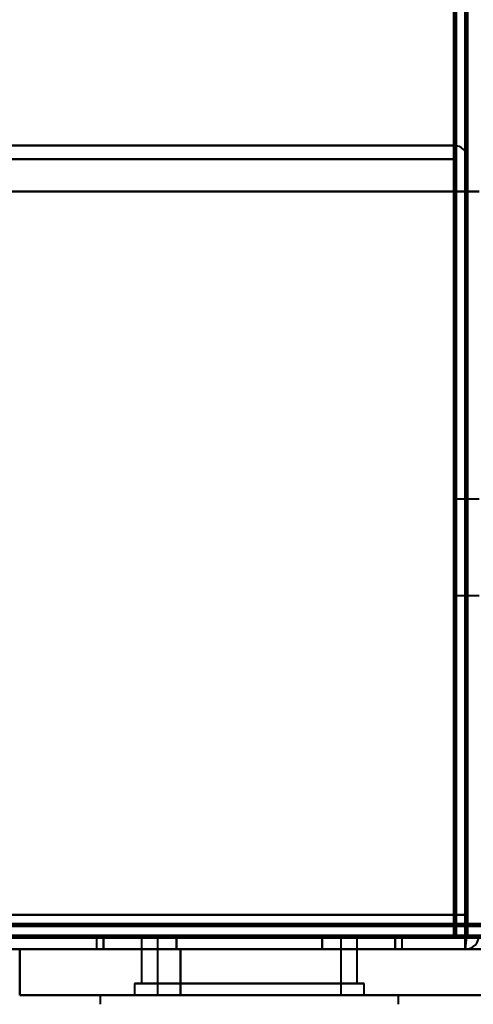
# Model space of a CAD drawing. Header units: millimetres. Extents: x -1352 to 2139, y -120 to 1171.
# Tile 43 of 78: x 635 to 655, y 126 to 169. Entities that reach past the tile are written whole.
import ezdxf

# ---------------------------------------------------------------- set-up
doc = ezdxf.new("R2010")
doc.units = ezdxf.units.MM
doc.layers.add('G-IMPT', color=8, linetype='Continuous', lineweight=40)

# ---------------------------------------------------------------- blocks, each defined once
blk = doc.blocks.new('NEXA 1500 CALQUES_dwg-769064-Avant')
at = {"layer": 'G-IMPT'}
for p, q in [((654.5, 129.472), (654.5, 1062.272)), ((653.9, 163.372), (-653.9, 163.372)), ((653.9, 162.772), (653.9, 163.372)), ((653.9, 162.772), (653.9, 163.372)), ((653.9, 163.372), (653.9, 162.772)), ((653.9, 163.372), (653.9, 162.772)), ((655, 147.972), (654, 147.972)), ((655, 147.972), (654, 147.972)), ((655, 147.972), (654, 147.972)), ((654, 145.872), (654, 147.972)), ((654, 145.872), (654, 147.972)), ((654, 145.872), (654, 147.972)), ((654, 147.972), (654, 145.872)), ((654, 147.972), (654, 143.772)), ((654, 147.972), (654, 145.872)), ((654, 147.972), (654, 143.772)), ((654, 147.972), (654, 145.872)), ((654, 147.972), (654, 143.772)), ((654, 143.772), (654, 145.872)), ((654, 143.772), (654, 145.872)), ((654, 143.772), (654, 145.872)), ((654, 145.872), (654, 143.772)), ((654, 145.872), (654, 143.772)), ((654, 145.872), (654, 143.772)), ((654, 143.772), (655, 143.772)), ((654, 143.772), (655, 143.772)), ((654, 143.772), (655, 143.772)), ((653.9, 129.472), (654.5, 129.472)), ((653.9, 128.872), (653.9, 129.472)), ((654.5, 129.472), (653.9, 129.472)), ((653.9, 129.472), (653.9, 128.872)), ((-653.9, 128.872), (653.9, 128.872)), ((638.35, 128.872), (638.35, 128.372)), ((638.35, 128.872), (638.35, 128.372)), ((645, 128.872), (638.35, 128.872)), ((638.35, 128.872), (645, 128.872)), ((645, 128.872), (638.35, 128.872)), ((638.35, 128.872), (645, 128.872)), ((640.3, 128.872), (640.3, 126.872)), ((640.3, 128.872), (640.3, 126.872)), ((640.3, 128.872), (645, 128.872)), ((645, 128.872), (640.3, 128.872)), ((640.3, 128.872), (645, 128.872)), ((649.7, 128.872), (640.3, 128.872)), ((645, 128.872), (640.3, 128.872)), ((641, 128.872), (641, 126.372)), ((641, 128.872), (641, 126.372)), ((641, 128.872), (645, 128.872)), ((645, 128.872), (641, 128.872)), ((641, 128.872), (645, 128.872)), ((645, 128.872), (641, 128.872)), ((641.161, 128.872), (649, 128.872)), ((641.161, 128.872), (649, 128.872)), ((649.7, 128.872), (642.65, 128.872)), ((645, 128.872), (648.839, 128.872)), ((645, 128.872), (649.7, 128.872)), ((649, 128.872), (645, 128.872)), ((647.35, 128.872), (645, 128.872)), ((645, 128.872), (648.839, 128.872)), ((645, 128.872), (649.7, 128.872)), ((649, 128.872), (645, 128.872)), ((649.7, 128.872), (645, 128.872)), ((651.65, 128.872), (645, 128.872)), ((645, 128.872), (651.65, 128.872)), ((651.65, 128.872), (645, 128.872)), ((645, 128.872), (651.65, 128.872)), ((649, 126.372), (649, 128.872)), ((649, 126.372), (649, 128.872)), ((649.7, 126.872), (649.7, 128.872)), ((649.7, 126.872), (649.7, 128.872)), ((651.65, 128.372), (651.65, 128.872)), ((651.65, 128.372), (651.65, 128.872)), ((655, 128.972), (654.4, 128.972)), ((654.4, 128.972), (655, 128.972)), ((654.4, 128.972), (654.4, 128.372)), ((654.4, 128.372), (654.4, 128.972)), ((654.4, 128.372), (654.4, 128.972)), ((654.4, 128.372), (654.4, 128.972)), ((654.4, 128.972), (654.4, 128.372)), ((654.4, 128.972), (654.4, 128.372)), ((-654.4, 128.372), (654.4, 128.372)), ((-168.4, 128.372), (689.4, 128.372)), ((635, 128.372), (635, 126.372)), ((635, 128.372), (642, 128.372)), ((635, 128.372), (639.165, 128.372)), ((642, 128.372), (635, 128.372)), ((639.165, 128.372), (635, 128.372)), ((638.35, 128.372), (645, 128.372)), ((651.65, 128.372), (638.35, 128.372)), ((651.65, 128.372), (638.35, 128.372)), ((638.35, 128.372), (645, 128.372)), ((651.65, 128.372), (638.35, 128.372)), ((651.65, 128.372), (638.35, 128.372)), ((639.165, 128.372), (642, 128.372)), ((642, 128.372), (639.165, 128.372)), ((645, 128.372), (651.65, 128.372)), ((645, 128.372), (651.65, 128.372)), ((645, 128.372), (651.65, 128.372)), ((645, 128.372), (651.65, 128.372)), ((640, 126.872), (640, 126.372)), ((640, 126.872), (640, 126.372)), ((650, 126.872), (640, 126.872)), ((650, 126.872), (640, 126.872)), ((640, 126.872), (650, 126.872)), ((640, 126.872), (650, 126.872)), ((650, 126.872), (640, 126.872)), ((650, 126.872), (640, 126.872)), ((640, 126.872), (650, 126.872)), ((640, 126.872), (650, 126.872)), ((640.3, 126.872), (642.65, 126.872)), ((649.07, 126.872), (640.3, 126.872)), ((640.3, 126.872), (645, 126.872)), ((640.3, 126.872), (649.7, 126.872)), ((645, 126.872), (640.3, 126.872)), ((640.93, 126.872), (647.35, 126.872)), ((649.7, 126.872), (640.93, 126.872)), ((642.65, 126.872), (649.7, 126.872)), ((645, 126.872), (649.7, 126.872)), ((649.7, 126.872), (645, 126.872)), ((650, 126.372), (650, 126.872)), ((650, 126.372), (650, 126.872)), ((635, 126.372), (642, 126.372)), ((635, 126.372), (642, 126.372)), ((642, 126.372), (635, 126.372)), ((642, 126.372), (635, 126.372)), ((638.5, 126.372), (638.5, 125.972)), ((638.5, 126.372), (638.5, 125.972)), ((638.5, 126.372), (646.823, 126.372)), ((638.5, 126.372), (646.823, 126.372)), ((646.823, 126.372), (638.5, 126.372)), ((646.823, 126.372), (638.5, 126.372)), ((650, 126.372), (640, 126.372)), ((650, 126.372), (640, 126.372)), ((640, 126.372), (650, 126.372)), ((640, 126.372), (650, 126.372)), ((650, 126.372), (640, 126.372)), ((650, 126.372), (640, 126.372)), ((640, 126.372), (650, 126.372)), ((640, 126.372), (650, 126.372)), ((648.839, 126.372), (641, 126.372)), ((641, 126.372), (648.839, 126.372)), ((648.839, 126.372), (641, 126.372)), ((641, 126.372), (648.839, 126.372)), ((649, 126.372), (641.161, 126.372)), ((641.161, 126.372), (649, 126.372)), ((649, 126.372), (641.161, 126.372)), ((641.161, 126.372), (649, 126.372)), ((643.177, 126.372), (651.5, 126.372)), ((643.177, 126.372), (651.5, 126.372)), ((651.5, 126.372), (643.177, 126.372)), ((651.5, 126.372), (643.177, 126.372)), ((651.5, 125.972), (651.5, 126.372)), ((651.5, 125.972), (651.5, 126.372))]:
    blk.add_line(p, q, dxfattribs=at)
at = {"layer": 'G-IMPT', "flags": 128}
for points in [[(654.4, 128.972), (654.4, 362.422), (654.4, 595.872), (654.4, 829.322), (654.4, 1062.772)], [(654.4, 128.972), (654.4, 362.422), (654.4, 595.872), (654.4, 829.322), (654.4, 1062.772)], [(654.4, 1062.772), (654.4, 829.322), (654.4, 595.872), (654.4, 362.422), (654.4, 128.972)], [(654.5, 1062.772), (654.5, 829.322), (654.5, 595.872), (654.5, 362.422), (654.5, 128.972)], [(653.9, 161.372), (653.9, 386.597), (653.9, 611.822), (653.9, 837.047), (653.9, 1062.272)], [(653.9, 1062.272), (653.9, 837.047), (653.9, 611.822), (653.9, 386.597), (653.9, 161.372)], [(654, 1062.372), (654, 829.122), (654, 595.872), (654, 362.622), (654, 129.372)], [(654, 129.372), (654, 362.622), (654, 595.872), (654, 829.122), (654, 1062.372)], [(654, 129.472), (654, 362.672), (654, 595.872), (654, 829.072), (654, 1062.272)], [(654, 1062.272), (654, 829.072), (654, 595.872), (654, 362.672), (654, 129.472)], [(654.5, 1062.272), (654.5, 829.072), (654.5, 595.872), (654.5, 362.672), (654.5, 129.472)], [(654.5, 129.472), (654.5, 362.672), (654.5, 595.872), (654.5, 829.072), (654.5, 1062.272)], [(654.5, 1062.272), (654.5, 829.072), (654.5, 595.872), (654.5, 362.672), (654.5, 129.472)], [(654.5, 129.472), (654.5, 362.672), (654.5, 595.872), (654.5, 829.072), (654.5, 1062.272)], [(654.5, 1062.272), (654.5, 829.072), (654.5, 595.872), (654.5, 362.672), (654.5, 129.472)], [(654.5, 129.472), (654.5, 362.672), (654.5, 595.872), (654.5, 829.072), (654.5, 1062.272)], [(653.9, 163.372), (326.95, 163.372), (0, 163.372), (-326.95, 163.372), (-653.9, 163.372)], [(-653.9, 163.372), (-326.95, 163.372), (0, 163.372), (326.95, 163.372), (653.9, 163.372)], [(653.9, 163.372), (326.95, 163.372), (0, 163.372), (-326.95, 163.372), (-653.9, 163.372)], [(-653.9, 163.372), (-326.95, 163.372), (0, 163.372), (326.95, 163.372), (653.9, 163.372)], [(653.9, 162.872), (653.9, 162.997), (653.9, 163.122), (653.9, 163.247), (653.9, 163.372)], [(653.9, 163.372), (653.9, 163.247), (653.9, 163.122), (653.9, 162.997), (653.9, 162.872)], [(653.9, 163.372), (653.912, 163.247), (653.925, 163.122), (653.938, 162.997), (653.95, 162.872)], [(653.95, 162.872), (653.938, 162.997), (653.925, 163.122), (653.912, 163.247), (653.9, 163.372)], [(653.9, 162.772), (326.95, 162.772), (0, 162.772), (-326.95, 162.772), (-653.9, 162.772)], [(-653.9, 162.772), (-326.95, 162.772), (0, 162.772), (326.95, 162.772), (653.9, 162.772)], [(-653.9, 162.772), (-326.95, 162.772), (0, 162.772), (326.95, 162.772), (653.9, 162.772)], [(653.9, 162.772), (326.95, 162.772), (0, 162.772), (-326.95, 162.772), (-653.9, 162.772)], [(653.9, 129.872), (653.912, 138.122), (653.925, 146.372), (653.938, 154.622), (653.95, 162.872)], [(653.95, 162.872), (653.938, 154.622), (653.925, 146.372), (653.912, 138.122), (653.9, 129.872)], [(653.9, 129.872), (653.9, 138.122), (653.9, 146.372), (653.9, 154.622), (653.9, 162.872)], [(653.9, 162.872), (653.9, 154.622), (653.9, 146.372), (653.9, 138.122), (653.9, 129.872)], [(653.9, 162.772), (653.9, 162.422), (653.9, 162.072), (653.9, 161.722), (653.9, 161.372)], [(653.9, 161.372), (653.9, 161.722), (653.9, 162.072), (653.9, 162.422), (653.9, 162.772)], [(653.9, 162.772), (653.9, 162.422), (653.9, 162.072), (653.9, 161.722), (653.9, 161.372)], [(653.9, 161.372), (653.9, 161.722), (653.9, 162.072), (653.9, 162.422), (653.9, 162.772)], [(653.95, 162.872), (653.963, 154.372), (653.975, 145.872), (653.988, 137.372), (654, 128.872)], [(654, 128.872), (653.988, 137.372), (653.975, 145.872), (653.963, 154.372), (653.95, 162.872)], [(653.95, 162.872), (653.963, 154.622), (653.975, 146.372), (653.988, 138.122), (654, 129.872)], [(654, 129.872), (653.988, 138.122), (653.975, 146.372), (653.963, 154.622), (653.95, 162.872)], [(654, 129.872), (654, 138.122), (654, 146.372), (654, 154.622), (654, 162.872)], [(654, 162.872), (654, 154.372), (654, 145.872), (654, 137.372), (654, 128.872)], [(654, 128.872), (654, 137.372), (654, 145.872), (654, 154.372), (654, 162.872)], [(654, 162.872), (654, 154.622), (654, 146.372), (654, 138.122), (654, 129.872)], [(654.5, 161.372), (654.5, 161.722), (654.5, 162.072), (654.5, 162.422), (654.5, 162.772)], [(654.5, 162.772), (654.5, 162.422), (654.5, 162.072), (654.5, 161.722), (654.5, 161.372)], [(654.5, 161.372), (654.5, 161.722), (654.5, 162.072), (654.5, 162.422), (654.5, 162.772)], [(654.5, 162.772), (654.5, 162.422), (654.5, 162.072), (654.5, 161.722), (654.5, 161.372)], [(-654.4, 161.372), (-327.2, 161.372), (0, 161.372), (327.2, 161.372), (654.4, 161.372)], [(654.4, 161.372), (327.2, 161.372), (0, 161.372), (-327.2, 161.372), (-654.4, 161.372)], [(-653.9, 161.372), (-326.95, 161.372), (0, 161.372), (326.95, 161.372), (653.9, 161.372)], [(-653.9, 161.372), (-326.95, 161.372), (0, 161.372), (326.95, 161.372), (653.9, 161.372)], [(653.9, 161.372), (326.95, 161.372), (0, 161.372), (-326.95, 161.372), (-653.9, 161.372)], [(653.9, 161.372), (326.95, 161.372), (0, 161.372), (-326.95, 161.372), (-653.9, 161.372)], [(-653.9, 161.372), (-326.95, 161.372), (0, 161.372), (326.95, 161.372), (653.9, 161.372)], [(653.9, 161.372), (326.95, 161.372), (0, 161.372), (-326.95, 161.372), (-653.9, 161.372)], [(653.9, 161.372), (653.9, 153.497), (653.9, 145.622), (653.9, 137.747), (653.9, 129.872)], [(653.9, 129.872), (653.9, 137.747), (653.9, 145.622), (653.9, 153.497), (653.9, 161.372)], [(653.9, 129.872), (653.9, 137.747), (653.9, 145.622), (653.9, 153.497), (653.9, 161.372)], [(653.9, 161.372), (654.025, 161.372), (654.15, 161.372), (654.275, 161.372), (654.4, 161.372)], [(654.4, 161.372), (654.275, 161.372), (654.15, 161.372), (654.025, 161.372), (653.9, 161.372)], [(653.9, 161.372), (653.9, 153.397), (653.9, 145.422), (653.9, 137.447), (653.9, 129.472)], [(653.9, 161.372), (654.025, 161.372), (654.15, 161.372), (654.275, 161.372), (654.4, 161.372)], [(654.4, 161.372), (654.275, 161.372), (654.15, 161.372), (654.025, 161.372), (653.9, 161.372)], [(654.4, 161.372), (654.275, 161.372), (654.15, 161.372), (654.025, 161.372), (653.9, 161.372)], [(653.9, 161.372), (653.9, 153.497), (653.9, 145.622), (653.9, 137.747), (653.9, 129.872)], [(653.9, 129.472), (653.9, 137.447), (653.9, 145.422), (653.9, 153.397), (653.9, 161.372)], [(653.9, 161.372), (654.025, 161.372), (654.15, 161.372), (654.275, 161.372), (654.4, 161.372)], [(654.4, 161.372), (654.4, 153.272), (654.4, 145.172), (654.4, 137.072), (654.4, 128.972)], [(654.4, 128.972), (654.4, 137.072), (654.4, 145.172), (654.4, 153.272), (654.4, 161.372)], [(654.4, 128.922), (654.4, 137.035), (654.4, 145.147), (654.4, 153.26), (654.4, 161.372)], [(654.4, 161.372), (654.4, 153.272), (654.4, 145.172), (654.4, 137.072), (654.4, 128.972)], [(654.4, 128.972), (654.4, 137.072), (654.4, 145.172), (654.4, 153.272), (654.4, 161.372)], [(654.4, 128.972), (654.4, 137.072), (654.4, 145.172), (654.4, 153.272), (654.4, 161.372)], [(654.4, 161.372), (654.4, 153.26), (654.4, 145.147), (654.4, 137.035), (654.4, 128.922)], [(654.4, 161.372), (654.4, 153.272), (654.4, 145.172), (654.4, 137.072), (654.4, 128.972)], [(654.5, 161.372), (654.488, 153.26), (654.475, 145.147), (654.463, 137.035), (654.45, 128.922)], [(654.45, 128.922), (654.463, 137.035), (654.475, 145.147), (654.488, 153.26), (654.5, 161.372)], [(654.5, 161.372), (654.625, 161.372), (654.75, 161.372), (654.875, 161.372), (655, 161.372)], [(655, 161.372), (654.875, 161.372), (654.75, 161.372), (654.625, 161.372), (654.5, 161.372)], [(654.5, 129.872), (654.5, 137.747), (654.5, 145.622), (654.5, 153.497), (654.5, 161.372)], [(654.5, 161.372), (654.5, 153.272), (654.5, 145.172), (654.5, 137.072), (654.5, 128.972)], [(654.5, 128.972), (654.5, 137.072), (654.5, 145.172), (654.5, 153.272), (654.5, 161.372)], [(654.5, 161.372), (654.5, 153.497), (654.5, 145.622), (654.5, 137.747), (654.5, 129.872)], [(655, 161.372), (654.875, 161.372), (654.75, 161.372), (654.625, 161.372), (654.5, 161.372)], [(654.5, 161.372), (654.625, 161.372), (654.75, 161.372), (654.875, 161.372), (655, 161.372)], [(654.5, 129.872), (654.5, 137.747), (654.5, 145.622), (654.5, 153.497), (654.5, 161.372)], [(654.5, 161.372), (654.5, 153.497), (654.5, 145.622), (654.5, 137.747), (654.5, 129.872)], [(-653.9, 129.872), (-326.95, 129.872), (0, 129.872), (326.95, 129.872), (653.9, 129.872)], [(653.9, 129.872), (326.95, 129.872), (0, 129.872), (-326.95, 129.872), (-653.9, 129.872)], [(-653.9, 129.872), (-326.95, 129.872), (0, 129.872), (326.95, 129.872), (653.9, 129.872)], [(653.9, 129.872), (326.95, 129.872), (0, 129.872), (-326.95, 129.872), (-653.9, 129.872)], [(653.9, 129.872), (326.95, 129.872), (0, 129.872), (-326.95, 129.872), (-653.9, 129.872)], [(-653.9, 129.872), (-326.95, 129.872), (0, 129.872), (326.95, 129.872), (653.9, 129.872)], [(-653.9, 129.872), (-326.95, 129.872), (0, 129.872), (326.95, 129.872), (653.9, 129.872)], [(653.9, 129.872), (326.95, 129.872), (0, 129.872), (-326.95, 129.872), (-653.9, 129.872)], [(654, 129.872), (654.125, 129.872), (654.25, 129.872), (654.375, 129.872), (654.5, 129.872)], [(654.5, 129.872), (654.375, 129.872), (654.25, 129.872), (654.125, 129.872), (654, 129.872)], [(654, 129.872), (654.125, 129.872), (654.25, 129.872), (654.375, 129.872), (654.5, 129.872)], [(654.5, 129.872), (654.375, 129.872), (654.25, 129.872), (654.125, 129.872), (654, 129.872)], [(654, 129.372), (327, 129.372), (0, 129.372), (-327, 129.372), (-654, 129.372)], [(-654, 129.372), (-327, 129.372), (0, 129.372), (327, 129.372), (654, 129.372)], [(653.9, 129.472), (326.95, 129.472), (0, 129.472), (-326.95, 129.472), (-653.9, 129.472)], [(-653.9, 129.472), (-326.95, 129.472), (0, 129.472), (326.95, 129.472), (653.9, 129.472)], [(-653.9, 129.372), (-326.95, 129.372), (0, 129.372), (326.95, 129.372), (653.9, 129.372)], [(653.9, 129.372), (326.95, 129.372), (0, 129.372), (-326.95, 129.372), (-653.9, 129.372)], [(-167.9, 129.472), (46.3, 129.472), (260.5, 129.472), (474.7, 129.472), (688.9, 129.472)], [(-167.9, 129.472), (46.3, 129.472), (260.5, 129.472), (474.7, 129.472), (688.9, 129.472)], [(688.9, 129.472), (474.7, 129.472), (260.5, 129.472), (46.3, 129.472), (-167.9, 129.472)], [(688.9, 129.372), (474.7, 129.372), (260.5, 129.372), (46.3, 129.372), (-167.9, 129.372)], [(-167.9, 129.372), (46.3, 129.372), (260.5, 129.372), (474.7, 129.372), (688.9, 129.372)], [(688.9, 129.372), (474.7, 129.372), (260.5, 129.372), (46.3, 129.372), (-167.9, 129.372)], [(653.9, 129.472), (653.912, 129.472), (653.925, 129.472), (653.938, 129.472), (653.95, 129.472)], [(653.9, 129.422), (653.9, 129.435), (653.9, 129.447), (653.9, 129.46), (653.9, 129.472)], [(653.9, 129.372), (653.9, 129.385), (653.9, 129.397), (653.9, 129.41), (653.9, 129.422)], [(653.9, 129.372), (653.9, 129.247), (653.9, 129.122), (653.9, 128.997), (653.9, 128.872)], [(653.95, 129.372), (653.938, 129.372), (653.925, 129.372), (653.912, 129.372), (653.9, 129.372)], [(653.9, 128.872), (653.9, 128.997), (653.9, 129.122), (653.9, 129.247), (653.9, 129.372)], [(653.95, 129.472), (653.963, 129.472), (653.975, 129.472), (653.988, 129.472), (654, 129.472)], [(654, 129.372), (653.988, 129.372), (653.975, 129.372), (653.963, 129.372), (653.95, 129.372)], [(654.5, 129.472), (654.375, 129.472), (654.25, 129.472), (654.125, 129.472), (654, 129.472)], [(654, 129.472), (654, 129.46), (654, 129.447), (654, 129.435), (654, 129.422)], [(654, 129.472), (654.125, 129.472), (654.25, 129.472), (654.375, 129.472), (654.5, 129.472)], [(654, 129.422), (654, 129.41), (654, 129.397), (654, 129.385), (654, 129.372)], [(654.5, 128.972), (654.5, 129.097), (654.5, 129.222), (654.5, 129.347), (654.5, 129.472)], [(654.5, 129.472), (654.5, 129.347), (654.5, 129.222), (654.5, 129.097), (654.5, 128.972)], [(-654.4, 128.972), (-327.2, 128.972), (0, 128.972), (327.2, 128.972), (654.4, 128.972)], [(654.4, 128.972), (327.2, 128.972), (0, 128.972), (-327.2, 128.972), (-654.4, 128.972)], [(654.4, 128.972), (327.2, 128.972), (0, 128.972), (-327.2, 128.972), (-654.4, 128.972)], [(-654.4, 128.972), (-327.2, 128.972), (0, 128.972), (327.2, 128.972), (654.4, 128.972)], [(-654.4, 128.972), (-327.2, 128.972), (0, 128.972), (327.2, 128.972), (654.4, 128.972)], [(-654.4, 128.972), (-327.2, 128.972), (0, 128.972), (327.2, 128.972), (654.4, 128.972)], [(654.4, 128.972), (327.2, 128.972), (0, 128.972), (-327.2, 128.972), (-654.4, 128.972)], [(654.4, 128.972), (327.2, 128.972), (0, 128.972), (-327.2, 128.972), (-654.4, 128.972)], [(-654.4, 128.972), (-327.2, 128.972), (0, 128.972), (327.2, 128.972), (654.4, 128.972)], [(654.4, 128.872), (327.2, 128.872), (0, 128.872), (-327.2, 128.872), (-654.4, 128.872)], [(-654.4, 128.872), (-327.2, 128.872), (0, 128.872), (327.2, 128.872), (654.4, 128.872)], [(654.4, 128.872), (327.2, 128.872), (0, 128.872), (-327.2, 128.872), (-654.4, 128.872)], [(654, 128.872), (327, 128.872), (0, 128.872), (-327, 128.872), (-654, 128.872)], [(-654, 128.872), (-327, 128.872), (0, 128.872), (327, 128.872), (654, 128.872)], [(654, 128.872), (327, 128.872), (0, 128.872), (-327, 128.872), (-654, 128.872)], [(-654, 128.872), (-327, 128.872), (0, 128.872), (327, 128.872), (654, 128.872)], [(653.9, 128.872), (326.95, 128.872), (0, 128.872), (-326.95, 128.872), (-653.9, 128.872)], [(-653.9, 128.872), (-326.95, 128.872), (0, 128.872), (326.95, 128.872), (653.9, 128.872)], [(-653.9, 128.872), (-326.95, 128.872), (0, 128.872), (326.95, 128.872), (653.9, 128.872)], [(653.9, 128.872), (326.95, 128.872), (0, 128.872), (-326.95, 128.872), (-653.9, 128.872)], [(653.9, 128.872), (326.95, 128.872), (0, 128.872), (-326.95, 128.872), (-653.9, 128.872)], [(-653.9, 128.872), (-326.95, 128.872), (0, 128.872), (326.95, 128.872), (653.9, 128.872)], [(689.4, 128.972), (474.95, 128.972), (260.5, 128.972), (46.05, 128.972), (-168.4, 128.972)], [(689.4, 128.972), (474.95, 128.972), (260.5, 128.972), (46.05, 128.972), (-168.4, 128.972)], [(-168.4, 128.972), (46.05, 128.972), (260.5, 128.972), (474.95, 128.972), (689.4, 128.972)], [(-168.4, 128.872), (46.05, 128.872), (260.5, 128.872), (474.95, 128.872), (689.4, 128.872)], [(688.9, 128.872), (474.7, 128.872), (260.5, 128.872), (46.3, 128.872), (-167.9, 128.872)], [(-167.9, 128.872), (46.3, 128.872), (260.5, 128.872), (474.7, 128.872), (688.9, 128.872)], [(688.9, 128.872), (474.7, 128.872), (260.5, 128.872), (46.3, 128.872), (-167.9, 128.872)], [(-167.9, 128.872), (46.3, 128.872), (260.5, 128.872), (474.7, 128.872), (688.9, 128.872)], [(688.9, 128.872), (474.7, 128.872), (260.5, 128.872), (46.3, 128.872), (-167.9, 128.872)], [(-167.9, 128.872), (46.3, 128.872), (260.5, 128.872), (474.7, 128.872), (688.9, 128.872)], [(641.825, 128.872), (641.031, 128.872), (640.237, 128.872), (639.443, 128.872), (638.649, 128.872)], [(638.649, 128.872), (638.649, 128.747), (638.649, 128.622), (638.649, 128.497), (638.649, 128.372)], [(638.649, 128.372), (638.649, 128.497), (638.649, 128.622), (638.649, 128.747), (638.649, 128.872)], [(638.649, 128.872), (639.443, 128.872), (640.237, 128.872), (641.031, 128.872), (641.825, 128.872)], [(641.825, 128.872), (641.031, 128.872), (640.237, 128.872), (639.443, 128.872), (638.649, 128.872)], [(638.649, 128.872), (639.443, 128.872), (640.237, 128.872), (641.031, 128.872), (641.825, 128.872)], [(638.649, 128.372), (638.649, 128.497), (638.649, 128.622), (638.649, 128.747), (638.649, 128.872)], [(638.649, 128.872), (639.443, 128.872), (640.237, 128.872), (641.031, 128.872), (641.825, 128.872)], [(641.825, 128.872), (641.031, 128.872), (640.237, 128.872), (639.443, 128.872), (638.649, 128.872)], [(638.649, 128.872), (638.649, 128.747), (638.649, 128.622), (638.649, 128.497), (638.649, 128.372)], [(641.825, 128.872), (641.031, 128.872), (640.237, 128.872), (639.443, 128.872), (638.649, 128.872)], [(638.649, 128.872), (639.443, 128.872), (640.237, 128.872), (641.031, 128.872), (641.825, 128.872)], [(641.825, 128.372), (641.825, 128.497), (641.825, 128.622), (641.825, 128.747), (641.825, 128.872)], [(648.175, 128.872), (646.588, 128.872), (645, 128.872), (643.412, 128.872), (641.825, 128.872)], [(641.825, 128.872), (641.825, 128.747), (641.825, 128.622), (641.825, 128.497), (641.825, 128.372)], [(641.825, 128.872), (641.825, 128.747), (641.825, 128.622), (641.825, 128.497), (641.825, 128.372)], [(641.825, 128.372), (641.825, 128.497), (641.825, 128.622), (641.825, 128.747), (641.825, 128.872)], [(641.825, 128.872), (643.412, 128.872), (645, 128.872), (646.588, 128.872), (648.175, 128.872)], [(648.175, 128.872), (646.588, 128.872), (645, 128.872), (643.412, 128.872), (641.825, 128.872)], [(641.825, 128.872), (643.412, 128.872), (645, 128.872), (646.588, 128.872), (648.175, 128.872)], [(648.175, 128.872), (646.588, 128.872), (645, 128.872), (643.412, 128.872), (641.825, 128.872)], [(641.825, 128.872), (641.825, 128.747), (641.825, 128.622), (641.825, 128.497), (641.825, 128.372)], [(641.825, 128.372), (641.825, 128.497), (641.825, 128.622), (641.825, 128.747), (641.825, 128.872)], [(641.825, 128.872), (643.412, 128.872), (645, 128.872), (646.588, 128.872), (648.175, 128.872)], [(641.825, 128.872), (641.825, 128.747), (641.825, 128.622), (641.825, 128.497), (641.825, 128.372)], [(641.825, 128.372), (641.825, 128.497), (641.825, 128.622), (641.825, 128.747), (641.825, 128.872)], [(648.175, 128.872), (646.588, 128.872), (645, 128.872), (643.412, 128.872), (641.825, 128.872)], [(641.825, 128.872), (643.412, 128.872), (645, 128.872), (646.588, 128.872), (648.175, 128.872)], [(648.175, 128.372), (648.175, 128.497), (648.175, 128.622), (648.175, 128.747), (648.175, 128.872)], [(651.351, 128.872), (650.557, 128.872), (649.763, 128.872), (648.969, 128.872), (648.175, 128.872)], [(648.175, 128.872), (648.175, 128.747), (648.175, 128.622), (648.175, 128.497), (648.175, 128.372)], [(648.175, 128.372), (648.175, 128.497), (648.175, 128.622), (648.175, 128.747), (648.175, 128.872)], [(648.175, 128.872), (648.969, 128.872), (649.763, 128.872), (650.557, 128.872), (651.351, 128.872)], [(648.175, 128.872), (648.175, 128.747), (648.175, 128.622), (648.175, 128.497), (648.175, 128.372)], [(648.175, 128.872), (648.969, 128.872), (649.763, 128.872), (650.557, 128.872), (651.351, 128.872)], [(651.351, 128.872), (650.557, 128.872), (649.763, 128.872), (648.969, 128.872), (648.175, 128.872)], [(651.351, 128.872), (650.557, 128.872), (649.763, 128.872), (648.969, 128.872), (648.175, 128.872)], [(648.175, 128.872), (648.175, 128.747), (648.175, 128.622), (648.175, 128.497), (648.175, 128.372)], [(648.175, 128.372), (648.175, 128.497), (648.175, 128.622), (648.175, 128.747), (648.175, 128.872)], [(648.175, 128.872), (648.969, 128.872), (649.763, 128.872), (650.557, 128.872), (651.351, 128.872)], [(648.175, 128.372), (648.175, 128.497), (648.175, 128.622), (648.175, 128.747), (648.175, 128.872)], [(648.175, 128.872), (648.175, 128.747), (648.175, 128.622), (648.175, 128.497), (648.175, 128.372)], [(648.175, 128.872), (648.969, 128.872), (649.763, 128.872), (650.557, 128.872), (651.351, 128.872)], [(651.351, 128.872), (650.557, 128.872), (649.763, 128.872), (648.969, 128.872), (648.175, 128.872)], [(651.351, 128.372), (651.351, 128.497), (651.351, 128.622), (651.351, 128.747), (651.351, 128.872)], [(651.351, 128.872), (651.351, 128.747), (651.351, 128.622), (651.351, 128.497), (651.351, 128.372)], [(651.351, 128.372), (651.351, 128.497), (651.351, 128.622), (651.351, 128.747), (651.351, 128.872)], [(651.351, 128.872), (651.351, 128.747), (651.351, 128.622), (651.351, 128.497), (651.351, 128.372)], [(653.9, 128.872), (654.025, 128.872), (654.15, 128.872), (654.275, 128.872), (654.4, 128.872)], [(654.4, 128.872), (654.275, 128.872), (654.15, 128.872), (654.025, 128.872), (653.9, 128.872)], [(654.45, 128.972), (654.438, 128.972), (654.425, 128.972), (654.413, 128.972), (654.4, 128.972)], [(654.4, 128.972), (654.4, 128.96), (654.4, 128.947), (654.4, 128.935), (654.4, 128.922)], [(654.45, 128.922), (654.438, 128.785), (654.425, 128.647), (654.413, 128.51), (654.4, 128.372)], [(654.4, 128.922), (654.4, 128.91), (654.4, 128.897), (654.4, 128.885), (654.4, 128.872)], [(654.4, 128.372), (654.413, 128.51), (654.425, 128.647), (654.438, 128.785), (654.45, 128.922)], [(654.4, 128.372), (654.4, 128.51), (654.4, 128.647), (654.4, 128.785), (654.4, 128.922)], [(654.4, 128.922), (654.4, 128.785), (654.4, 128.647), (654.4, 128.51), (654.4, 128.372)], [(654.4, 128.372), (654.4, 128.497), (654.4, 128.622), (654.4, 128.747), (654.4, 128.872)], [(654.4, 128.872), (654.4, 128.747), (654.4, 128.622), (654.4, 128.497), (654.4, 128.372)], [(654.5, 128.972), (654.488, 128.972), (654.475, 128.972), (654.463, 128.972), (654.45, 128.972)], [(654.5, 128.972), (654.625, 128.972), (654.75, 128.972), (654.875, 128.972), (655, 128.972)], [(655, 128.972), (654.875, 128.972), (654.75, 128.972), (654.625, 128.972), (654.5, 128.972)], [(654.4, 128.372), (327.2, 128.372), (0, 128.372), (-327.2, 128.372), (-654.4, 128.372)], [(-654.4, 128.372), (-327.2, 128.372), (0, 128.372), (327.2, 128.372), (654.4, 128.372)], [(689.4, 128.372), (474.95, 128.372), (260.5, 128.372), (46.05, 128.372), (-168.4, 128.372)], [(689.4, 128.372), (474.95, 128.372), (260.5, 128.372), (46.05, 128.372), (-168.4, 128.372)], [(-168.4, 128.372), (46.05, 128.372), (260.5, 128.372), (474.95, 128.372), (689.4, 128.372)], [(-168.4, 128.372), (46.05, 128.372), (260.5, 128.372), (474.95, 128.372), (689.4, 128.372)], [(639.165, 128.372), (613.441, 128.372), (587.717, 128.372), (561.993, 128.372), (536.27, 128.372)], [(536.27, 128.372), (561.993, 128.372), (587.717, 128.372), (613.441, 128.372), (639.165, 128.372)], [(540.434, 128.372), (564.076, 128.372), (587.717, 128.372), (611.359, 128.372), (635, 128.372)], [(635, 128.372), (611.359, 128.372), (587.717, 128.372), (564.076, 128.372), (540.434, 128.372)], [(635, 126.372), (635, 126.872), (635, 127.372), (635, 127.872), (635, 128.372)], [(635, 128.372), (635, 127.872), (635, 127.372), (635, 126.872), (635, 126.372)], [(635, 126.372), (635, 126.872), (635, 127.372), (635, 127.872), (635, 128.372)], [(635, 128.372), (635, 127.872), (635, 127.372), (635, 126.872), (635, 126.372)], [(635, 128.372), (639.85, 128.372), (644.7, 128.372), (649.55, 128.372), (654.4, 128.372)], [(654.4, 128.372), (649.55, 128.372), (644.7, 128.372), (639.85, 128.372), (635, 128.372)], [(635, 128.372), (639.85, 128.372), (644.7, 128.372), (649.55, 128.372), (654.4, 128.372)], [(654.4, 128.372), (649.55, 128.372), (644.7, 128.372), (639.85, 128.372), (635, 128.372)], [(638.649, 128.372), (639.443, 128.372), (640.237, 128.372), (641.031, 128.372), (641.825, 128.372)], [(641.825, 128.372), (641.031, 128.372), (640.237, 128.372), (639.443, 128.372), (638.649, 128.372)], [(641.825, 128.372), (641.031, 128.372), (640.237, 128.372), (639.443, 128.372), (638.649, 128.372)], [(638.649, 128.372), (639.443, 128.372), (640.237, 128.372), (641.031, 128.372), (641.825, 128.372)], [(641.825, 128.372), (641.031, 128.372), (640.237, 128.372), (639.443, 128.372), (638.649, 128.372)], [(638.649, 128.372), (639.443, 128.372), (640.237, 128.372), (641.031, 128.372), (641.825, 128.372)], [(641.825, 128.372), (641.031, 128.372), (640.237, 128.372), (639.443, 128.372), (638.649, 128.372)], [(638.649, 128.372), (639.443, 128.372), (640.237, 128.372), (641.031, 128.372), (641.825, 128.372)], [(654.4, 128.372), (650.591, 128.372), (646.782, 128.372), (642.973, 128.372), (639.165, 128.372)], [(639.165, 128.372), (642.973, 128.372), (646.782, 128.372), (650.591, 128.372), (654.4, 128.372)], [(641.825, 128.372), (643.412, 128.372), (645, 128.372), (646.588, 128.372), (648.175, 128.372)], [(648.175, 128.372), (646.588, 128.372), (645, 128.372), (643.412, 128.372), (641.825, 128.372)], [(641.825, 128.372), (643.412, 128.372), (645, 128.372), (646.588, 128.372), (648.175, 128.372)], [(648.175, 128.372), (646.588, 128.372), (645, 128.372), (643.412, 128.372), (641.825, 128.372)], [(641.825, 128.372), (643.412, 128.372), (645, 128.372), (646.588, 128.372), (648.175, 128.372)], [(648.175, 128.372), (646.588, 128.372), (645, 128.372), (643.412, 128.372), (641.825, 128.372)], [(648.175, 128.372), (646.588, 128.372), (645, 128.372), (643.412, 128.372), (641.825, 128.372)], [(641.825, 128.372), (643.412, 128.372), (645, 128.372), (646.588, 128.372), (648.175, 128.372)], [(642, 128.372), (642, 127.872), (642, 127.372), (642, 126.872), (642, 126.372)], [(665.233, 128.372), (659.425, 128.372), (653.616, 128.372), (647.808, 128.372), (642, 128.372)], [(642, 128.372), (642, 127.872), (642, 127.372), (642, 126.872), (642, 126.372)], [(642, 126.372), (642, 126.872), (642, 127.372), (642, 127.872), (642, 128.372)], [(642, 126.372), (642, 126.872), (642, 127.372), (642, 127.872), (642, 128.372)], [(642, 128.372), (645.1, 128.372), (648.2, 128.372), (651.3, 128.372), (654.4, 128.372)], [(654.4, 128.372), (651.3, 128.372), (648.2, 128.372), (645.1, 128.372), (642, 128.372)], [(642, 128.372), (647.808, 128.372), (653.616, 128.372), (659.425, 128.372), (665.233, 128.372)], [(648.175, 128.372), (648.969, 128.372), (649.763, 128.372), (650.557, 128.372), (651.351, 128.372)], [(651.351, 128.372), (650.557, 128.372), (649.763, 128.372), (648.969, 128.372), (648.175, 128.372)], [(648.175, 128.372), (648.969, 128.372), (649.763, 128.372), (650.557, 128.372), (651.351, 128.372)], [(651.351, 128.372), (650.557, 128.372), (649.763, 128.372), (648.969, 128.372), (648.175, 128.372)], [(648.175, 128.372), (648.969, 128.372), (649.763, 128.372), (650.557, 128.372), (651.351, 128.372)], [(651.351, 128.372), (650.557, 128.372), (649.763, 128.372), (648.969, 128.372), (648.175, 128.372)], [(651.351, 128.372), (650.557, 128.372), (649.763, 128.372), (648.969, 128.372), (648.175, 128.372)], [(648.175, 128.372), (648.969, 128.372), (649.763, 128.372), (650.557, 128.372), (651.351, 128.372)], [(654.4, 128.372), (655.05, 128.372), (655.7, 128.372), (656.35, 128.372), (657, 128.372)], [(657, 128.372), (656.35, 128.372), (655.7, 128.372), (655.05, 128.372), (654.4, 128.372)], [(665.233, 126.372), (659.425, 126.372), (653.616, 126.372), (647.808, 126.372), (642, 126.372)], [(642, 126.372), (647.808, 126.372), (653.616, 126.372), (659.425, 126.372), (665.233, 126.372)], [(642, 126.372), (647.808, 126.372), (653.616, 126.372), (659.425, 126.372), (665.233, 126.372)], [(665.233, 126.372), (659.425, 126.372), (653.616, 126.372), (647.808, 126.372), (642, 126.372)]]:
    blk.add_lwpolyline(points, dxfattribs=at)
at = {"layer": 'G-IMPT'}
for centre, start, end in [((653.9, 162.772), 0, 90), ((653.9, 162.772), 0, 90), ((653.9, 162.772), 360, 90), ((653.9, 162.772), 0, 90), ((654.4, 128.972), 270, 0), ((654.4, 128.972), 270, 0), ((654.4, 128.972), 270, 0), ((654.4, 128.972), 270, 360)]:
    blk.add_arc(centre, 0.6, start, end, dxfattribs=at)

msp = doc.modelspace()

# ---------------------------------------------------------------- block references
at = {"layer": 'G-IMPT'}
msp.add_blockref('NEXA 1500 CALQUES_dwg-769064-Avant', (0, 0), dxfattribs=at)

doc.saveas('drawing.dxf')
